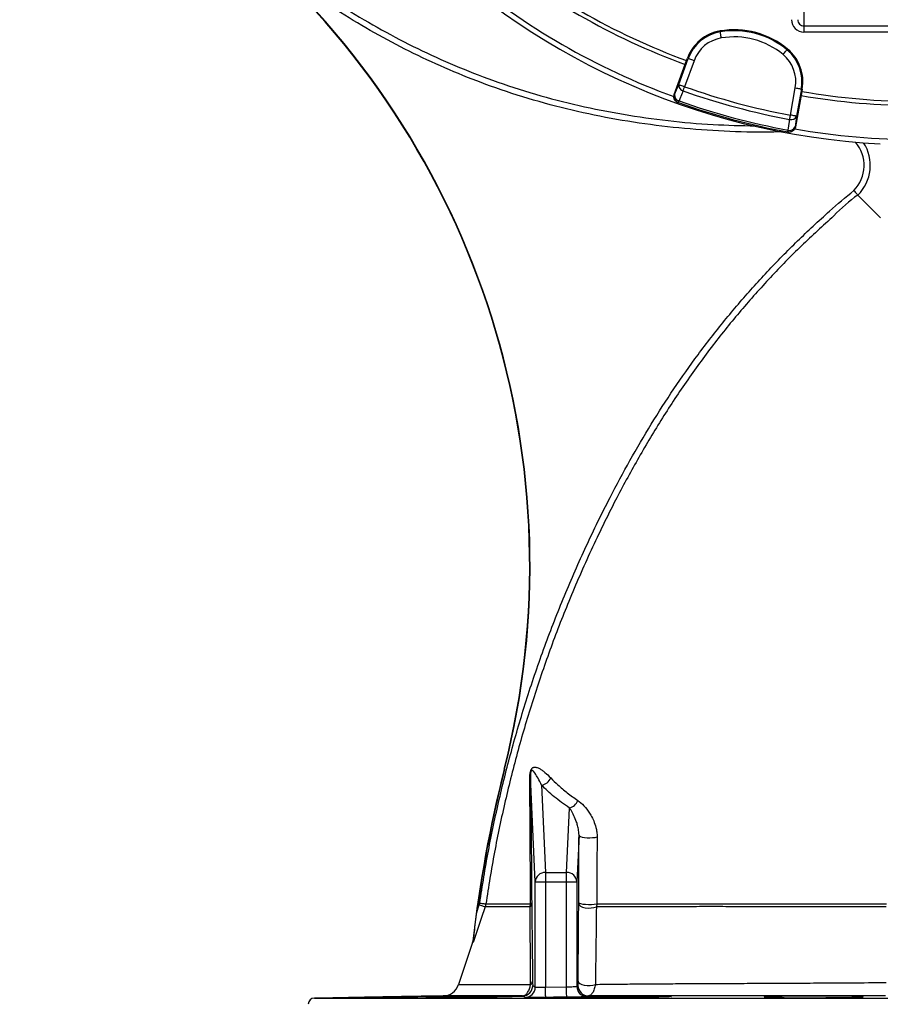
# Model space of a CAD drawing. Header units: millimetres. Extents: x 2259 to 4627, y 1080 to 5786.
# Tile 6 of 21: x 2409 to 3243, y 3075 to 4029. Entities that reach past the tile are written whole.
import ezdxf

# ---------------------------------------------------------------- set-up
doc = ezdxf.new("R2010")
doc.units = ezdxf.units.MM
doc.header["$LTSCALE"] = 2

msp = doc.modelspace()

# ---------------------------------------------------------------- linework, layer by layer
at = {"color": 7, "linetype": 'Continuous', "lineweight": 25}
for p, q in [((3168.83, 4050.51), (3168.83, 4022.6)), ((3087.69, 4017.71), (3087.83, 4016.88)), ((3168.83, 4022.6), (3388.83, 4022.6)), ((3168.83, 4022.6), (3168.83, 4016.62)), ((3388.83, 4016.62), (3168.83, 4016.62)), ((3153, 4000.21), (3152.46, 3999.56)), ((3043.23, 3956.18), (3055.19, 3989.05)), ((3047.61, 3965.75), (3056.8, 3990.99)), ((3062.43, 3988.94), (3053.24, 3963.7)), ((3055.19, 3989.05), (3056, 3991.28)), ((3056, 3991.28), (3056.8, 3990.99)), ((3155.83, 3936.21), (3160.49, 3962.67)), ((3166.4, 3961.63), (3161.73, 3935.17)), ((3167.23, 3961.48), (3166.4, 3961.63)), ((3167.23, 3961.48), (3166.82, 3959.14)), ((3043.23, 3956.18), (3043.68, 3956.02)), ((3166.82, 3959.14), (3160.74, 3924.69)), ((3046.86, 3948.47), (3047.31, 3948.31)), ((3160.27, 3924.78), (3160.74, 3924.69)), ((3153.28, 3919.92), (3153.75, 3919.83)), ((2878.96, 3302.4), (2878.62, 3302.49)), ((2908.66, 3193.06), (2904.07, 3295.06)), ((2914.86, 3286.91), (2918.66, 3202.39)), ((2939, 3202.39), (2941.81, 3264.74)), ((2951.04, 3238.48), (2949, 3193.06)), ((2918.66, 3202.39), (2918.66, 3193.06)), ((2918.66, 3202.39), (2939, 3202.39)), ((2939, 3193.06), (2939, 3202.39)), ((2908.66, 3193.06), (2918.66, 3193.06)), ((2908.66, 3091.22), (2908.66, 3193.06)), ((2918.66, 3193.06), (2918.66, 3091.21)), ((2918.66, 3193.06), (2939, 3193.06)), ((2939, 3193.06), (2949, 3193.06)), ((2939, 3091.44), (2939, 3193.06)), ((2949, 3193.06), (2949, 3091.93)), ((2852.14, 3163.97), (2854.47, 3170.99)), ((2854.47, 3170.99), (2854.87, 3172.68)), ((2860.8, 3171.81), (2860.15, 3169.11)), ((2903.71, 3169.09), (2904.07, 3171.83)), ((2905.2, 3173.22), (2905.21, 3172.19)), ((2950.78, 3172.12), (2950.78, 3173.19)), ((2968.18, 3171.88), (2967.87, 3169.04)), ((2906.29, 3092.71), (2908.66, 3091.22)), ((2918.66, 3091.21), (2939, 3091.44)), ((2949, 3091.93), (2950.04, 3092.71)), ((2819.49, 3082.71), (2694.73, 3080.54)), ((2896.75, 3082.54), (2896.44, 3082.71)), ((2896.75, 3082.54), (2898.31, 3082.58)), ((2959.11, 3081.93), (2958.58, 3081.86))]:
    msp.add_line(p, q, dxfattribs=at)
at = {"color": 8, "linetype": 'Continuous', "lineweight": 25}
msp.add_line((2694.73, 3080.54), (3862.94, 3080.54), dxfattribs=at)
at = {"color": 7, "linetype": 'Continuous', "lineweight": 25, "flags": 128}
for points in [[(3088.84, 4010.96), (3088.65, 4012.09), (3088.46, 4013.18), (3088.29, 4014.19), (3088.14, 4015.07), (3088.02, 4015.81), (3087.92, 4016.37), (3087.86, 4016.73), (3087.83, 4016.88)], [(3148.63, 3994.94), (3149.36, 3995.82), (3150.07, 3996.67), (3150.72, 3997.46), (3151.29, 3998.15), (3151.77, 3998.73), (3152.13, 3999.16), (3152.36, 3999.44), (3152.46, 3999.56)], [(3062.43, 3988.94), (3061.36, 3989.33), (3060.32, 3989.71), (3059.36, 3990.06), (3058.52, 3990.37), (3057.81, 3990.62), (3057.28, 3990.82), (3056.94, 3990.94), (3056.8, 3990.99)], [(3043.68, 3956.02), (3045.6, 3960.78), (3047.61, 3965.75)], [(3047.61, 3965.75), (3047.75, 3965.7), (3048.09, 3965.57), (3048.63, 3965.38), (3049.33, 3965.13), (3050.17, 3964.82), (3051.13, 3964.47), (3052.17, 3964.09), (3053.24, 3963.7)], [(3051.83, 3959.7), (3048.65, 3951.83), (3047.89, 3949.97)], [(3051.83, 3959.7), (3051.97, 3960.11), (3052.13, 3960.56), (3052.3, 3961.03), (3052.48, 3961.54), (3052.66, 3962.06), (3052.85, 3962.6), (3053.05, 3963.15), (3053.24, 3963.7)], [(3160.49, 3962.67), (3161.62, 3962.47), (3162.71, 3962.28), (3163.71, 3962.1), (3164.6, 3961.94), (3165.33, 3961.81), (3165.89, 3961.72), (3166.25, 3961.65), (3166.4, 3961.63)], [(3047.31, 3948.31), (3047.32, 3948.34), (3047.34, 3948.42), (3047.39, 3948.56), (3047.46, 3948.75), (3047.54, 3948.98), (3047.64, 3949.27), (3047.76, 3949.6), (3047.89, 3949.97)], [(3153.6, 3921.65), (3154.78, 3930.05), (3155.05, 3932.04)], [(3155.05, 3932.04), (3155.13, 3932.47), (3155.22, 3932.94), (3155.31, 3933.43), (3155.41, 3933.96), (3155.51, 3934.5), (3155.61, 3935.06), (3155.72, 3935.63), (3155.83, 3936.21)], [(3161.73, 3935.17), (3161.58, 3935.2), (3161.23, 3935.26), (3160.67, 3935.36), (3159.93, 3935.49), (3159.05, 3935.65), (3158.04, 3935.82), (3156.95, 3936.01), (3155.83, 3936.21)], [(3161.73, 3935.17), (3160.99, 3929.86), (3160.27, 3924.78)], [(3153.28, 3919.92), (3153.28, 3919.95), (3153.3, 3920.03), (3153.32, 3920.17), (3153.36, 3920.37), (3153.41, 3920.62), (3153.46, 3920.91), (3153.52, 3921.26), (3153.6, 3921.65)], [(2951.04, 3238.48), (2951.44, 3237.8), (2952.53, 3237.16), (2954.22, 3236.62), (2956.39, 3236.22), (2958.9, 3235.97), (2961.55, 3235.9), (2964.18, 3236.02), (2966.57, 3236.31), (2968.58, 3236.75)], [(2860.15, 3169.11), (2856.38, 3157.72), (2848.61, 3134.31)], [(2854.47, 3170.99), (2855.54, 3170.64), (2856.57, 3170.29), (2857.53, 3169.98), (2858.38, 3169.7), (2859.09, 3169.46), (2859.63, 3169.28), (2859.99, 3169.16), (2860.15, 3169.11)], [(2854.87, 3172.68), (2855.98, 3172.52), (2857.06, 3172.36), (2858.06, 3172.22), (2858.94, 3172.09), (2859.68, 3171.98), (2860.25, 3171.9), (2860.62, 3171.84), (2860.8, 3171.81)], [(2950.78, 3173.19), (2951.28, 3172.63), (2952.61, 3172.12), (2954.66, 3171.7), (2957.25, 3171.42), (2960.16, 3171.29), (2963.12, 3171.33), (2965.87, 3171.53), (2968.18, 3171.88)], [(2950.78, 3172.12), (2951.25, 3170.88), (2952.53, 3169.74), (2954.52, 3168.81), (2957.04, 3168.16), (2959.87, 3167.84), (2962.79, 3167.9), (2965.53, 3168.31), (2967.87, 3169.04)], [(2848.32, 3135.72), (2846.89, 3131.4), (2834.4, 3093.68)], [(2939.12, 3081.44), (2939.11, 3081.66), (2939.11, 3082.24), (2939.1, 3083.17), (2939.08, 3084.42), (2939.07, 3085.93), (2939.05, 3087.64), (2939.03, 3089.5), (2939, 3091.44)], [(2950.17, 3096.89), (2950.62, 3095.75), (2951.85, 3094.7), (2953.76, 3093.83), (2956.19, 3093.21), (2958.95, 3092.89), (2961.8, 3092.89), (2964.52, 3093.23), (2966.89, 3093.85)], [(2918.77, 3081.21), (2918.77, 3081.42), (2918.76, 3082.01), (2918.75, 3082.94), (2918.74, 3084.18), (2918.72, 3085.69), (2918.7, 3087.41), (2918.68, 3089.27), (2918.66, 3091.21)]]:
    msp.add_lwpolyline(points, dxfattribs=at)
at = {"color": 7, "linetype": 'Continuous', "lineweight": 25}
for centre, radius, start, end in [((3278.83, 4600.43), 693, 181.57108, 267.02226), ((2103.28, 3499.59), 800, 345.73695, 49.27858), ((2103.28, 3499.59), 800.35, 345.73695, 49.27858), ((3278.83, 4600.43), 655, 230.09164, 249.90836), ((3278.83, 4600.43), 651, 230.0922, 249.9078), ((3278.83, 4600.43), 688, 230.06217, 249.93742), ((3094.57, 3977.24), 41.05, 99.65135, 160), ((3101.28, 3937.81), 81.05, 50.34865, 99.65135), ((3101.28, 3937.81), 80.2, 50.34865, 99.65135), ((3094.57, 3977.24), 40.2, 99.65135, 160), ((3094.57, 3977.24), 34.21, 99.65135, 160), ((3101.28, 3937.81), 74.21, 50.34865, 99.65135), ((3126.81, 3968.61), 40.2, 350, 50.34865), ((3126.81, 3968.61), 41.05, 350, 50.34865), ((3126.81, 3968.61), 34.21, 350, 50.34865), ((3053.1, 3965.09), 5.53, 173.10271, 256.66366), ((3278.83, 4600.43), 679.76, 250.49145, 259.50855), ((3278.83, 4600.43), 675.51, 250.49145, 259.50855), ((3049.31, 3953.97), 6, 159.9828, 250.43582), ((3049.17, 3955.35), 5.53, 173.09716, 256.64387), ((3278.83, 4600.43), 655, 260.09164, 279.90836), ((3278.83, 4600.43), 651, 260.0922, 279.9078), ((3278.83, 4600.43), 692, 250.45336, 259.54664), ((3278.83, 4600.43), 690.24, 250.45336, 259.54664), ((3156.64, 3937.34), 5.53, 253.33619, 336.89748), ((3154.36, 3925.82), 6, 259.56416, 350.017), ((3155.18, 3926.95), 5.53, 253.35543, 336.90323), ((3278.83, 4600.43), 688, 260.06359, 279.9425), ((4066.83, 3000.43), 1226, 165.73695, 173.66472), ((4066.83, 3000.43), 1225.65, 165.73695, 172.33244), ((2899.49, 3295.21), 4.59, 326.91422, 358.15483), ((2913.31, 3297.87), 11.07, 278.04045, 339.15954), ((2939.2, 3275.79), 11.35, 283.25867, 340.62593), ((2918.4, 3192.64), 9.75, 88.48793, 177.50016), ((2939.26, 3192.64), 9.75, 2.49957, 91.51218), ((2900.66, 3172.47), 4.56, 312.10522, 356.54053), ((2903.28, 3173.63), 1.96, 293.65962, 348.04702), ((2819.21, 3098.71), 16, 270.0019, 341.65292), ((2896.29, 3092.71), 10, 270.84634, 359.99195), ((2901.97, 3097.29), 4.16, 301.11176, 353.842), ((2959, 3091.93), 10, 180.01438, 270.61623), ((2960.04, 3092.71), 10, 180.01279, 270.67623), ((2898.66, 3091.23), 10, 270.71406, 359.98784), ((2694.83, 3074.54), 6, 91, 180)]:
    msp.add_arc(centre, radius, start, end, dxfattribs=at)
at = {"color": 8, "linetype": 'Continuous', "lineweight": 25}
for radius, start, end in [(34.38, 314.98851, 41.05301), (40.37, 314.57682, 32.90074)]:
    msp.add_arc((3192.8, 3887.47), radius, start, end, dxfattribs=at)
at = {"color": 7, "linetype": 'Continuous', "lineweight": 25}
for major_axis, ratio, start_param, end_param in [((0, -12.05), 0.996195, 4.712389, 6.283185), ((0, 6.07), 0.988685, 1.570796, 3.141593)]:
    msp.add_ellipse((3168.83, 4028.67), major_axis=major_axis, ratio=ratio, start_param=start_param, end_param=end_param, dxfattribs=at)
at = {"color": 8, "linetype": 'Continuous', "lineweight": 25}
for points, knots in [([(3149.11, 3920), (3140.9, 3919.84), (3118.05, 3919.4), (3080.5, 3920.8), (3036.59, 3924.52), (2992.89, 3930.69), (2949.61, 3939.27), (2906.98, 3950.32), (2867.02, 3963.34), (2829.73, 3977.92), (2794.99, 3993.58), (2761.11, 4011.01), (2727.69, 4030.42), (2694.92, 4051.91), (2662.85, 4075.41), (2631.94, 4100.42), (2602.61, 4126.36), (2574.79, 4153.08), (2548.52, 4180.52), (2523.39, 4209.02), (2499.24, 4238.81), (2476.15, 4269.87), (2454.18, 4302.21), (2433.62, 4335.45), (2418.96, 4361.5), (2411.16, 4376.44), (2409.38, 4379.84)], [0, 0, 0, 0, 0.026776, 0.0745385, 0.1224625, 0.1704496, 0.2184141, 0.2662857, 0.3140132, 0.3553895, 0.3968209, 0.4382521, 0.4796284, 0.5227941, 0.566013, 0.6092465, 0.6524321, 0.6937028, 0.7350089, 0.7763151, 0.817586, 0.8600436, 0.9025397, 0.9450355, 0.9874925, 1, 1, 1, 1]), ([(2414.71, 4382.59), (2416.47, 4379.21), (2424.05, 4364.69), (2438.25, 4339.44), (2458.04, 4307.3), (2479.16, 4276.02), (2501.76, 4245.35), (2525.86, 4215.38), (2551.45, 4186.17), (2578.26, 4158.08), (2606.01, 4131.39), (2634.58, 4106.07), (2663.95, 4082.16), (2694.37, 4059.63), (2726.29, 4038.36), (2759.76, 4018.57), (2794.7, 4000.36), (2830.57, 3984.04), (2868.54, 3969.15), (2908.7, 3956.07), (2951, 3945.11), (2993.94, 3936.58), (3037.31, 3930.52), (3079.96, 3926.71), (3108.15, 3926.08), (3121.76, 3925.78)], [0, 0, 0, 0, 0.012901, 0.055469, 0.098075, 0.14068, 0.18325, 0.227045, 0.27088, 0.314714, 0.35851, 0.401216, 0.443965, 0.4867, 0.529388, 0.573805, 0.618286, 0.662767, 0.707183, 0.756356, 0.805676, 0.855093, 0.904532, 0.953907, 1, 1, 1, 1]), ([(2834.4, 3093.68), (2834.4, 3093.68), (2834.05, 3093.68), (2835.24, 3093.68), (2838.05, 3093.69), (2843.09, 3093.69), (2849.98, 3093.7), (2859.27, 3093.7), (2871.34, 3093.71), (2886.25, 3093.72), (2898.17, 3093.73), (2904.12, 3093.73)], [0, 0, 0, 0, 0.00008, 0.117868, 0.236052, 0.354372, 0.472557, 0.590345, 0.726827, 0.863517, 1, 1, 1, 1])]:
    msp.add_open_spline(points, degree=3, knots=knots, dxfattribs=at)
at = {"color": 7, "linetype": 'Continuous', "lineweight": 25}
for points, knots in [([(3046.86, 3948.47), (3046.24, 3948.76), (3045.02, 3949.34), (3043.67, 3950.92), (3042.9, 3952.81), (3042.79, 3954.66), (3043.1, 3955.74), (3043.23, 3956.18)], [0, 0, 0, 0, 0.213873, 0.427754, 0.641574, 0.855265, 1, 1, 1, 1]), ([(3160.74, 3924.69), (3160.67, 3924.3), (3160.57, 3923.92), (3160.28, 3923.19), (3160.1, 3922.83), (3159.68, 3922.17), (3159.43, 3921.86), (3158.89, 3921.29), (3158.58, 3921.03), (3157.93, 3920.58), (3157.59, 3920.39), (3156.86, 3920.08), (3156.49, 3919.95), (3155.72, 3919.79), (3155.33, 3919.74), (3154.53, 3919.73), (3154.14, 3919.76), (3153.75, 3919.83)], [0, 0, 0, 0, 0.125, 0.125, 0.25, 0.25, 0.375, 0.375, 0.5, 0.5, 0.625, 0.625, 0.75, 0.75, 0.875, 0.875, 1, 1, 1, 1]), ([(2854.87, 3172.68), (2857.54, 3189.51), (2862.89, 3223.18), (2873.52, 3273.22), (2886.01, 3322.82), (2900.68, 3372.3), (2917.54, 3421.58), (2936.62, 3470.57), (2957.73, 3518.72), (2979.08, 3562.36), (3000.18, 3601.67), (3020.71, 3636.77), (3042.62, 3671), (3066.28, 3704.55), (3091.76, 3737.27), (3118.97, 3769.12), (3147.61, 3799.7), (3172.77, 3824.17), (3195.97, 3845.3), (3209.28, 3856.54), (3217.11, 3863.16)], [0, 0, 0, 0, 0.0641228, 0.1282988, 0.1924748, 0.2565975, 0.3225034, 0.3884674, 0.4544311, 0.5203366, 0.5713109, 0.6223249, 0.6733239, 0.7242779, 0.7767858, 0.8293491, 0.8819125, 0.9344204, 0.9614357, 1, 1, 1, 1]), ([(3221.14, 3858.71), (3221.14, 3858.71), (3212.49, 3853.18), (3195.07, 3835.52), (3165.98, 3809.92), (3136.17, 3778.99), (3107.61, 3747.02), (3080.32, 3713.26), (3054.44, 3677.75), (3030.06, 3640.54), (3007.35, 3602.28), (2984.73, 3560.34), (2962.42, 3514.67), (2941.27, 3466.17), (2922.56, 3417.8), (2906.19, 3369.71), (2891.75, 3320.95), (2879.32, 3271.65), (2868.76, 3221.94), (2863.45, 3188.52), (2860.8, 3171.81)], [0, 0, 0, 0, 0, 0.038851, 0.092892, 0.146993, 0.201093, 0.255134, 0.311171, 0.367269, 0.423387, 0.47945, 0.54754, 0.61563, 0.679604, 0.743682, 0.807815, 0.871947, 0.936026, 1, 1, 1, 1]), ([(3217.11, 3863.16), (3217.12, 3863.14), (3217.37, 3862.87), (3218.06, 3862.1), (3219.15, 3860.91), (3220.21, 3859.74), (3220.95, 3858.92), (3221.08, 3858.78), (3221.14, 3858.71)], [0, 0, 0, 0, 0.007854, 0.119081, 0.339509, 0.559737, 0.779864, 1, 1, 1, 1]), ([(3221.14, 3858.71), (3221.97, 3857.87), (3224.22, 3855.58), (3231.52, 3848.18), (3236.56, 3843.06), (3242.95, 3836.58)], [0, 0, 0, 0, 0.5, 0.5, 1, 1, 1, 1]), ([(2903.33, 3292.7), (2903.33, 3293.26), (2903.33, 3293.83), (2903.36, 3295), (2903.39, 3295.6), (2903.47, 3296.53), (2903.5, 3296.85), (2903.57, 3297.5), (2903.61, 3297.84), (2903.72, 3298.52), (2903.78, 3298.86), (2903.93, 3299.57), (2904.02, 3299.93), (2904.22, 3300.62), (2904.34, 3300.96), (2904.59, 3301.58), (2904.73, 3301.86), (2905, 3302.36), (2905.14, 3302.57), (2905.41, 3302.95), (2905.55, 3303.1), (2905.95, 3303.51), (2906.21, 3303.71), (2906.72, 3304.01), (2906.97, 3304.11), (2907.69, 3304.33), (2908.16, 3304.36), (2909.09, 3304.32), (2909.54, 3304.24), (2910.9, 3303.87), (2911.79, 3303.48), (2913.57, 3302.53), (2914.46, 3301.96), (2916.26, 3300.69), (2917.17, 3299.99), (2919.9, 3297.7), (2921.76, 3295.94), (2923.65, 3293.93)], [0, 0, 0, 0, 0.03125, 0.03125, 0.0625, 0.0625, 0.078125, 0.078125, 0.09375, 0.09375, 0.109375, 0.109375, 0.125, 0.125, 0.140625, 0.140625, 0.15625, 0.15625, 0.171875, 0.171875, 0.1875, 0.1875, 0.21875, 0.21875, 0.25, 0.25, 0.3125, 0.3125, 0.375, 0.375, 0.5, 0.5, 0.625, 0.625, 0.75, 0.75, 1, 1, 1, 1]), ([(2914.86, 3286.91), (2913.68, 3289.2), (2911.5, 3293.43), (2909.32, 3297.08), (2907.85, 3299.21), (2907, 3300.32), (2906.09, 3301.18), (2905.41, 3301.34), (2905.08, 3301.25), (2904.83, 3300.98), (2904.71, 3300.79), (2904.59, 3300.56), (2904.52, 3300.36), (2904.44, 3300.11), (2904.38, 3299.88), (2904.25, 3299.29), (2904.07, 3297.81), (2904.05, 3296.41), (2904.07, 3295.34), (2904.07, 3295.06)], [0, 0, 0, 0, 0.312317, 0.578069, 0.603569, 0.714871, 0.808708, 0.837956, 0.864107, 0.871173, 0.876421, 0.881328, 0.886265, 0.886914, 0.893474, 0.897056, 0.917104, 0.978169, 1, 1, 1, 1]), ([(2904.07, 3171.83), (2904.04, 3178.16), (2904, 3190.81), (2903.92, 3209.44), (2903.83, 3227.79), (2903.72, 3245.75), (2903.61, 3262.63), (2903.48, 3278.4), (2903.38, 3287.93), (2903.33, 3292.7)], [0, 0, 0, 0, 0.145964, 0.292093, 0.438212, 0.585859, 0.733487, 0.86647, 1, 1, 1, 1]), ([(2904.07, 3295.06), (2904.21, 3286.08), (2904.33, 3276.7), (2904.55, 3257.37), (2904.64, 3247.4), (2904.83, 3226.97), (2904.91, 3216.52), (2905.06, 3195.18), (2905.13, 3184.3), (2905.2, 3173.22)], [0, 0, 0, 0, 0.25, 0.25, 0.5, 0.5, 0.75, 0.75, 1, 1, 1, 1]), ([(2923.65, 3293.93), (2925.92, 3291.64), (2930.77, 3286.74), (2939.45, 3279.41), (2946.42, 3274.49), (2949.91, 3272.02)], [0, 0, 0, 0, 0.305542, 0.652216, 1, 1, 1, 1]), ([(2941.81, 3264.74), (2936.71, 3268.33), (2926.49, 3275.52), (2918.74, 3283.11), (2914.86, 3286.91)], [0, 0, 0, 0, 0.498351, 1, 1, 1, 1]), ([(2951.04, 3238.48), (2951.01, 3239.53), (2950.95, 3241.66), (2950.38, 3245.12), (2949.46, 3248.9), (2947.81, 3253.76), (2945.51, 3258.86), (2943.33, 3262.6), (2942.05, 3264.4), (2941.81, 3264.74)], [0, 0, 0, 0, 0.0804469, 0.1625559, 0.3045894, 0.447912, 0.6939336, 0.9420469, 1, 1, 1, 1]), ([(2949.91, 3272.02), (2950.39, 3271.68), (2952.96, 3269.87), (2957.41, 3265.59), (2962.04, 3259.03), (2965.38, 3252.37), (2967.26, 3246.84), (2968.39, 3241.59), (2968.52, 3238.36), (2968.58, 3236.75)], [0, 0, 0, 0, 0.05558, 0.293185, 0.53059, 0.674281, 0.817669, 0.908993, 1, 1, 1, 1]), ([(2950.78, 3173.19), (2950.82, 3184.13), (2950.9, 3206.02), (2951, 3227.66), (2951.04, 3238.48)], [0, 0, 0, 0, 0.499708, 1, 1, 1, 1]), ([(2968.58, 3236.75), (2968.49, 3226.03), (2968.41, 3215.25), (2968.33, 3203.08), (2968.32, 3201.73), (2968.3, 3199.02), (2968.3, 3197.67), (2968.28, 3193.61), (2968.27, 3190.9), (2968.23, 3182.76), (2968.2, 3177.33), (2968.18, 3171.88)], [0, 0, 0, 0, 0.5, 0.5, 0.5625, 0.5625, 0.625, 0.625, 0.75, 0.75, 1, 1, 1, 1]), ([(2903.71, 3169.09), (2899.94, 3169.09), (2892.39, 3169.1), (2882.66, 3169.09), (2874.23, 3169.1), (2867.49, 3169.1), (2862.54, 3169.1), (2860.95, 3169.11), (2860.15, 3169.11)], [0, 0, 0, 0, 0.155001, 0.310611, 0.481298, 0.651986, 0.825993, 1, 1, 1, 1]), ([(2860.8, 3171.81), (2861.57, 3171.81), (2863.12, 3171.81), (2867.97, 3171.81), (2874.69, 3171.82), (2883.16, 3171.82), (2892.87, 3171.83), (2900.33, 3171.83), (2904.07, 3171.83)], [0, 0, 0, 0, 0.171176, 0.342351, 0.51685, 0.691348, 0.845377, 1, 1, 1, 1]), ([(2904.12, 3093.73), (2904.06, 3106.56), (2903.93, 3132.22), (2903.79, 3156.8), (2903.71, 3169.09)], [0, 0, 0, 0, 0.499884, 1, 1, 1, 1]), ([(2905.21, 3172.19), (2905.36, 3159.91), (2905.68, 3135.36), (2905.96, 3109.67), (2906.11, 3096.84)], [0, 0, 0, 0, 0.500442, 1, 1, 1, 1]), ([(2950.17, 3096.89), (2950.27, 3109.49), (2950.47, 3134.7), (2950.67, 3159.65), (2950.78, 3172.12)], [0, 0, 0, 0, 0.500041, 1, 1, 1, 1]), ([(2967.87, 3169.04), (2967.72, 3156.57), (2967.42, 3131.64), (2967.06, 3106.44), (2966.89, 3093.85)], [0, 0, 0, 0, 0.500357, 1, 1, 1, 1]), ([(3248.65, 3169.05), (3239.65, 3169.06), (3221.61, 3169.07), (3195.52, 3169.08), (3170.4, 3169.09), (3146.34, 3169.1), (3122.52, 3169.11), (3099.05, 3169.14), (3076.04, 3169.19), (3055.7, 3169.13), (3038.12, 3169.09), (3023.17, 3169.14), (3006.37, 3169.06), (2987.74, 3168.97), (2974.49, 3169.02), (2967.87, 3169.04)], [0, 0, 0, 0, 0.083695, 0.167703, 0.245478, 0.323318, 0.401092, 0.481322, 0.561622, 0.641847, 0.700966, 0.760156, 0.819319, 0.909661, 1, 1, 1, 1]), ([(2968.18, 3171.88), (2972.68, 3171.87), (2977.26, 3171.89), (2986.57, 3171.88), (2991.29, 3171.87), (2998.48, 3171.87), (3000.89, 3171.86), (3004.53, 3171.85), (3005.75, 3171.84), (3008.2, 3171.84), (3009.43, 3171.85), (3011.27, 3171.85), (3011.89, 3171.85), (3013.13, 3171.84), (3013.74, 3171.83), (3015.61, 3171.82), (3016.86, 3171.82), (3020.64, 3171.82), (3023.19, 3171.81), (3028.36, 3171.8), (3030.98, 3171.8), (3036.28, 3171.79), (3038.97, 3171.79), (3043.06, 3171.78), (3044.43, 3171.77), (3047.19, 3171.78), (3048.58, 3171.78), (3051.39, 3171.77), (3052.8, 3171.76), (3054.59, 3171.77), (3054.95, 3171.78), (3055.67, 3171.78), (3056.74, 3171.78), (3057.82, 3171.78), (3061.41, 3171.77), (3064.3, 3171.77), (3070.12, 3171.78), (3073.04, 3171.78), (3081.86, 3171.78), (3087.81, 3171.78), (3105.82, 3171.78), (3118.08, 3171.79), (3143.08, 3171.79), (3155.83, 3171.8), (3175.32, 3171.81), (3181.88, 3171.81), (3191.82, 3171.82), (3195.15, 3171.82), (3201.81, 3171.82), (3205.15, 3171.82), (3221.85, 3171.83), (3235.24, 3171.83), (3248.68, 3171.84)], [0, 0, 0, 0, 0.0625, 0.0625, 0.125, 0.125, 0.15625, 0.15625, 0.171875, 0.171875, 0.1875, 0.1875, 0.195313, 0.195313, 0.203125, 0.203125, 0.21875, 0.21875, 0.25, 0.25, 0.28125, 0.28125, 0.3125, 0.3125, 0.328125, 0.328125, 0.34375, 0.34375, 0.359375, 0.359375, 0.363281, 0.363281, 0.367188, 0.375, 0.375, 0.40625, 0.40625, 0.4375, 0.4375, 0.5, 0.5, 0.625, 0.625, 0.75, 0.75, 0.8125, 0.8125, 0.84375, 0.84375, 0.875, 0.875, 1, 1, 1, 1]), ([(2848.61, 3134.31), (2848.62, 3134.36), (2848.62, 3134.5), (2848.7, 3135.34), (2848.91, 3137.42), (2849.27, 3140.7), (2849.93, 3146.53), (2850.86, 3154.3), (2851.71, 3160.74), (2852.14, 3163.97)], [0, 0, 0, 0, 0.017491, 0.04352, 0.113431, 0.24373, 0.374613, 0.687139, 1, 1, 1, 1]), ([(2848.61, 3134.31), (2848.61, 3134.63), (2848.62, 3135.51), (2848.55, 3136.21), (2848.39, 3135.88), (2848.32, 3135.72)], [0, 0, 0, 0, 0.222495, 0.609093, 1, 1, 1, 1]), ([(2896.44, 3082.71), (2897.18, 3082.85), (2898.69, 3083.14), (2900.87, 3085.17), (2902.68, 3088.29), (2903.69, 3091.42), (2904.04, 3093.28), (2904.12, 3093.73)], [0, 0, 0, 0, 0.231863, 0.476293, 0.72159, 0.932558, 1, 1, 1, 1]), ([(2906.11, 3096.84), (2906.11, 3096.67), (2906.12, 3095.91), (2906.14, 3094.72), (2906.2, 3093.14), (2906.26, 3092.89), (2906.29, 3092.71)], [0, 0, 0, 0, 0.053102, 0.236578, 0.480017, 1, 1, 1, 1]), ([(2939, 3091.44), (2939.68, 3091.46), (2941.48, 3091.5), (2944.26, 3091.59), (2946.84, 3091.71), (2948.61, 3091.83), (2948.87, 3091.89), (2949, 3091.93)], [0, 0, 0, 0, 0.1314544, 0.3485862, 0.5657398, 0.7828807, 1, 1, 1, 1]), ([(2950.04, 3092.71), (2950.04, 3092.73), (2950.07, 3092.81), (2950.11, 3093.52), (2950.15, 3094.99), (2950.16, 3096.3), (2950.17, 3096.89)], [0, 0, 0, 0, 0.147583, 0.508985, 0.780295, 1, 1, 1, 1]), ([(2966.89, 3093.85), (2966.59, 3092.31), (2965.96, 3089.03), (2964.22, 3085.4), (2962.56, 3083.62), (2961.21, 3082.86), (2960.55, 3082.77), (2960.15, 3082.71)], [0, 0, 0, 0, 0.244171, 0.52052, 0.771449, 0.863628, 1, 1, 1, 1]), ([(2966.89, 3093.85), (2972.64, 3093.91), (2984.14, 3094.02), (3002.54, 3094.26), (3021.78, 3094.43), (3042.08, 3094.54), (3063.3, 3094.63), (3085.37, 3094.73), (3108.26, 3094.84), (3131.93, 3094.95), (3156.32, 3095.08), (3183.83, 3095.23), (3214.58, 3095.4), (3237.22, 3095.55), (3248.58, 3095.62)], [0, 0, 0, 0, 0.075751, 0.1515, 0.228151, 0.304803, 0.383504, 0.462267, 0.540968, 0.621978, 0.703054, 0.784063, 0.891718, 1, 1, 1, 1]), ([(2807.71, 3082.43), (2809.52, 3082.45), (2813.14, 3082.51), (2817.21, 3082.56), (2820.1, 3082.58), (2821.67, 3082.58), (2821.86, 3082.56), (2820.71, 3082.5), (2818.2, 3082.43), (2814.46, 3082.33), (2809.53, 3082.22), (2803.61, 3082.09), (2796.83, 3081.96), (2789.4, 3081.82), (2781.51, 3081.68), (2773.41, 3081.54), (2765.32, 3081.41), (2757.46, 3081.28), (2750.08, 3081.17), (2743.35, 3081.08), (2737.5, 3081.01), (2732.66, 3080.95), (2729.01, 3080.92), (2726.6, 3080.9), (2725.56, 3080.91), (2725.86, 3080.94), (2727.54, 3080.99), (2730.51, 3081.06), (2734.73, 3081.15), (2740.03, 3081.26), (2746.31, 3081.38), (2753.35, 3081.51), (2760.98, 3081.64), (2768.97, 3081.79), (2777.09, 3081.93), (2785.13, 3082.06), (2792.82, 3082.19), (2800.64, 3082.32), (2805.19, 3082.39), (2807.71, 3082.43)], [0, 0, 0, 0, 0.026842, 0.053685, 0.080527, 0.10737, 0.134211, 0.161052, 0.187893, 0.214735, 0.24158, 0.268425, 0.295275, 0.322125, 0.348978, 0.375831, 0.402684, 0.429538, 0.456389, 0.483241, 0.510089, 0.536937, 0.563781, 0.590626, 0.617468, 0.644311, 0.671153, 0.697995, 0.72484, 0.751684, 0.778531, 0.805379, 0.832229, 0.85908, 0.885933, 0.912787, 0.93964, 0.966493, 1, 1, 1, 1]), ([(2897.18, 3082.28), (2896.45, 3082.25), (2894.98, 3082.17), (2891.27, 3082.05), (2886.46, 3081.91), (2880.54, 3081.77), (2873.76, 3081.63), (2866.33, 3081.49), (2858.45, 3081.36), (2850.35, 3081.25), (2842.25, 3081.14), (2834.4, 3081.05), (2827.01, 3080.99), (2820.28, 3080.94), (2814.42, 3080.91), (2809.58, 3080.9), (2805.92, 3080.92), (2803.51, 3080.96), (2802.46, 3081.01), (2802.75, 3081.09), (2804.42, 3081.19), (2807.39, 3081.3), (2811.6, 3081.42), (2816.9, 3081.55), (2823.17, 3081.69), (2830.21, 3081.83), (2837.84, 3081.97), (2845.83, 3082.11), (2853.96, 3082.23), (2861.99, 3082.34), (2869.69, 3082.44), (2877.45, 3082.52), (2884.32, 3082.57), (2889.96, 3082.58), (2894.15, 3082.58), (2895.89, 3082.55), (2896.75, 3082.54)], [0, 0, 0, 0, 0.027691, 0.055382, 0.084684, 0.113985, 0.143289, 0.172593, 0.201898, 0.231202, 0.260504, 0.289805, 0.319103, 0.348401, 0.377696, 0.40699, 0.436282, 0.465575, 0.494867, 0.52416, 0.553454, 0.582749, 0.612048, 0.641346, 0.670648, 0.699951, 0.729255, 0.758559, 0.787863, 0.817167, 0.846468, 0.875769, 0.912317, 0.941608, 0.970898, 1, 1, 1, 1]), ([(2896.44, 3082.71), (2891.28, 3082.71), (2880.96, 3082.71), (2867.36, 3082.71), (2855.22, 3082.71), (2845.21, 3082.71), (2837.16, 3082.71), (2830.84, 3082.71), (2825.83, 3082.71), (2822.19, 3082.71), (2819.99, 3082.71), (2819.47, 3082.71), (2819.49, 3082.71), (2819.49, 3082.71)], [0, 0, 0, 0, 0.106465, 0.212931, 0.32111, 0.429288, 0.52302, 0.616822, 0.710553, 0.806967, 0.903459, 0.999872, 1, 1, 1, 1]), ([(2898.47, 3082.54), (2898.51, 3082.53), (2898.71, 3082.51), (2897.85, 3082.38), (2897.18, 3082.28)], [0, 0, 0, 0, 0.228541, 1, 1, 1, 1]), ([(2898.78, 3081.22), (2898.67, 3081.31), (2898.13, 3081.68), (2897.6, 3082.02), (2897.18, 3082.28)], [0, 0, 0, 0, 0.216313, 1, 1, 1, 1]), ([(2908.66, 3091.22), (2908.71, 3091.21), (2908.85, 3091.17), (2910.03, 3091.12), (2912.29, 3091.11), (2915.29, 3091.14), (2917.53, 3091.19), (2918.66, 3091.21)], [0, 0, 0, 0, 0.1316975, 0.3487657, 0.5658229, 0.7828998, 1, 1, 1, 1]), ([(2958.58, 3081.86), (2958.76, 3081.87), (2960.84, 3081.92), (2965.23, 3082.02), (2972.27, 3082.15), (2979.9, 3082.27), (2987.88, 3082.38), (2996.01, 3082.46), (3004.04, 3082.53), (3011.75, 3082.57), (3019.51, 3082.59), (3026.37, 3082.57), (3032.03, 3082.52), (3036.17, 3082.46), (3039.05, 3082.37), (3040.65, 3082.26), (3040.85, 3082.14), (3039.72, 3082.01), (3037.22, 3081.87), (3033.49, 3081.73), (3028.57, 3081.59), (3022.66, 3081.45), (3015.88, 3081.32), (3008.45, 3081.21), (3000.57, 3081.11), (2992.47, 3081.03), (2984.38, 3080.97), (2976.52, 3080.93), (2969.13, 3080.9), (2962.39, 3080.91), (2956.54, 3080.93), (2951.69, 3080.97), (2948.02, 3081.04), (2945.6, 3081.12), (2944.55, 3081.22), (2944.83, 3081.33), (2946.5, 3081.46), (2948.49, 3081.55), (2949.72, 3081.6), (2949.75, 3081.6)], [0, 0, 0, 0, 0.002676, 0.030958, 0.059241, 0.087523, 0.115805, 0.144083, 0.172361, 0.200635, 0.228908, 0.264163, 0.292436, 0.320708, 0.348981, 0.377253, 0.405529, 0.433805, 0.462085, 0.490365, 0.518648, 0.54693, 0.575213, 0.603495, 0.631774, 0.660054, 0.68833, 0.716605, 0.744878, 0.77315, 0.801421, 0.829692, 0.857963, 0.886235, 0.914508, 0.942782, 0.97106, 0.999337, 1, 1, 1, 1]), ([(2949.75, 3081.6), (2950.96, 3081.75), (2953.41, 3082.06), (2956.84, 3081.93), (2958.58, 3081.86)], [0, 0, 0, 0, 0.493683, 1, 1, 1, 1]), ([(2960.15, 3082.71), (2960.04, 3082.63), (2959.69, 3082.37), (2959.34, 3082.1), (2959.11, 3081.93)], [0, 0, 0, 0, 0.337992, 1, 1, 1, 1]), ([(3247.97, 3082.69), (3236.21, 3082.69), (3212.61, 3082.69), (3180.89, 3082.69), (3152.77, 3082.7), (3128.27, 3082.7), (3103.99, 3082.7), (3080.05, 3082.7), (3056.55, 3082.7), (3034.64, 3082.7), (3014.33, 3082.7), (2995.52, 3082.71), (2977.36, 3082.71), (2965.89, 3082.71), (2960.15, 3082.71)], [0, 0, 0, 0, 0.110098, 0.220845, 0.300726, 0.380669, 0.46055, 0.542767, 0.625053, 0.70727, 0.780051, 0.85283, 0.926413, 1, 1, 1, 1]), ([(3212.26, 3082.43), (3214.07, 3082.4), (3217.7, 3082.34), (3221.79, 3082.22), (3224.69, 3082.1), (3226.29, 3081.96), (3226.5, 3081.82), (3225.37, 3081.68), (3222.88, 3081.54), (3219.15, 3081.41), (3214.24, 3081.29), (3208.33, 3081.18), (3201.55, 3081.08), (3194.13, 3081.01), (3186.25, 3080.95), (3178.15, 3080.92), (3170.06, 3080.9), (3162.2, 3080.91), (3154.81, 3080.94), (3148.07, 3080.99), (3142.21, 3081.06), (3137.35, 3081.15), (3133.69, 3081.25), (3131.26, 3081.37), (3130.2, 3081.5), (3130.47, 3081.64), (3132.14, 3081.78), (3135.09, 3081.92), (3139.29, 3082.06), (3144.58, 3082.19), (3150.85, 3082.31), (3157.88, 3082.41), (3165.51, 3082.49), (3173.5, 3082.55), (3181.62, 3082.58), (3189.66, 3082.59), (3197.35, 3082.57), (3205.18, 3082.52), (3209.73, 3082.46), (3212.26, 3082.43)], [0, 0, 0, 0, 0.026849, 0.053698, 0.080547, 0.107395, 0.134247, 0.161099, 0.187952, 0.214806, 0.241658, 0.268511, 0.295361, 0.322211, 0.349057, 0.375903, 0.402747, 0.42959, 0.456432, 0.483274, 0.510117, 0.53696, 0.563806, 0.590651, 0.617501, 0.64435, 0.671202, 0.698054, 0.724908, 0.751761, 0.778614, 0.805466, 0.832314, 0.859163, 0.886007, 0.912851, 0.939692, 0.966533, 1, 1, 1, 1]), ([(2918.77, 3081.21), (2917.47, 3081.2), (2916.18, 3081.18), (2914.29, 3081.16), (2913.66, 3081.16), (2912.42, 3081.15), (2911.8, 3081.15), (2910, 3081.13), (2908.86, 3081.13), (2906.71, 3081.12), (2905.68, 3081.12), (2903.84, 3081.12), (2903.01, 3081.12), (2901.91, 3081.13), (2901.57, 3081.13), (2900.95, 3081.14), (2900.66, 3081.15), (2899.9, 3081.16), (2899.5, 3081.17), (2898.95, 3081.19), (2898.81, 3081.21), (2898.78, 3081.22)], [0, 0, 0, 0, 0.125, 0.125, 0.1875, 0.1875, 0.25, 0.25, 0.375, 0.375, 0.5, 0.5, 0.625, 0.625, 0.6875, 0.6875, 0.75, 0.75, 0.875, 0.875, 1, 1, 1, 1]), ([(2949.75, 3081.6), (2949.64, 3081.6), (2947.62, 3081.56), (2944.07, 3081.5), (2940.47, 3081.46), (2939.12, 3081.44)], [0, 0, 0, 0, 0.035008, 0.63609, 1, 1, 1, 1])]:
    msp.add_open_spline(points, degree=3, knots=knots, dxfattribs=at)
msp.add_open_spline([(2939.12, 3081.44), (2932.33, 3081.37), (2925.55, 3081.29), (2918.77, 3081.21)], degree=3, dxfattribs=at)

doc.saveas('drawing.dxf')
